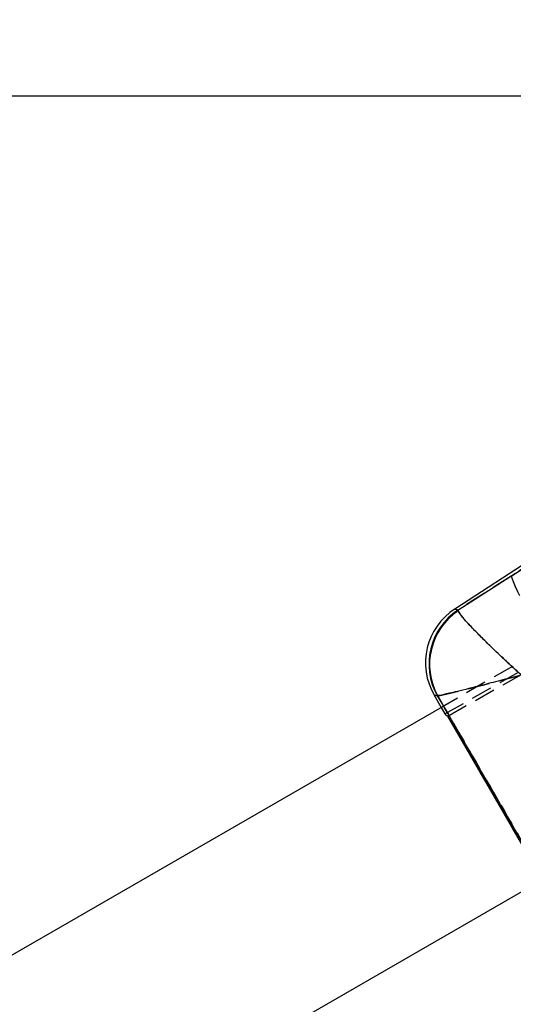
# Model space of a CAD drawing. Extents: x 48 to 629, y 23 to 401.
# Tile 10 of 14: x 259 to 304, y 312 to 401. Entities that reach past the tile are written whole.
import ezdxf

# ---------------------------------------------------------------- set-up
doc = ezdxf.new("R2010")
doc.units = 0
doc.header["$LTSCALE"] = 1.5
doc.linetypes.add('HIDDEN', pattern=[1.905, 1.27, -0.635])
doc.layers.get('0').update_dxf_attribs({"linetype": 'CONTINUOUS'})
doc.styles.add('SLDTEXTSTYLE0', font='TXT', dxfattribs={"width": 0.75})
doc.dimstyles.new('SLDDIMSTYLE1', dxfattribs={"dimtxt": 5.25, "dimasz": 4.953, "dimexe": 0, "dimexo": 0.0625, "dimgap": 1.3125, "dimtad": 1, "dimdec": 0, "dimrnd": 1e-09, "dimzin": 12, "dimtxsty": 'SLDTEXTSTYLE0', "dimsah": 1, "dimcen": 0.09, "dimazin": 3, "dimtfac": 1, "dimtdec": 0, "dimtofl": 0, "dimtmove": 0, "dimatfit": 3, "dimtolj": 1, "dimtzin": 12})

# ---------------------------------------------------------------- blocks, each defined once
blk = doc.blocks.new('_D_1')
at = {"color": 179, "linetype": 'CONTINUOUS'}
for p, q in [((88.149, 307.735), (88.147, 395.828)), ((391.948, 364.845), (391.948, 395.833)), ((88.147, 394.328), (391.948, 394.333))]:
    blk.add_line(p, q, dxfattribs=at)
for points in [[(88.147, 394.328), (93.1, 393.566), (93.1, 395.09)], [(391.948, 394.333), (386.995, 395.095), (386.995, 393.571)]]:
    blk.add_solid(points, dxfattribs=at)
at = {"color": 179, "linetype": 'CONTINUOUS', "insert": (209.397, 401.098, 0.1), "char_height": 5.25, "attachment_point": 1, "rotation": 0.0009, "style": 'SLDTEXTSTYLE0'}
blk.add_mtext('304', dxfattribs=at)

msp = doc.modelspace()

# ---------------------------------------------------------------- linework, layer by layer
at = {"color": 7, "linetype": 'CONTINUOUS'}
for p, q in [((346.778711, 379.489351), (298.357425, 348.048929)), ((298.647052, 347.966325), (303.83387, 351.28155)), ((298.647052, 347.966325), (298.6669, 347.902511)), ((296.497514, 340.304178), (297.143316, 339.185443)), ((296.814447, 340.237886), (296.793064, 340.246249)), ((297.252161, 339.248278), (253.172794, 313.803075)), ((305.771513, 324.491371), (297.732985, 338.416715)), ((259.154947, 296.472538), (306.251092, 323.659201))]:
    msp.add_line(p, q, dxfattribs=at)
at = {"color": 7, "linetype": 'HIDDEN'}
for p, q in [((303.431271, 351.020139), (346.924385, 379.260656)), ((297.732985, 338.416715), (364.878466, 376.42676)), ((344.248092, 377.132159), (303.431271, 351.020139)), ((360.473981, 375.743624), (297.252161, 339.248278)), ((297.474002, 338.612587), (364.186591, 376.350712)), ((303.431271, 351.020139), (298.651112, 347.96517)), ((298.651112, 347.96517), (298.671259, 347.900693)), ((296.797207, 340.245437), (296.818843, 340.236985)), ((297.143316, 339.185443), (297.474695, 338.611387)), ((305.922544, 324.234482), (297.586059, 338.675976))]:
    msp.add_line(p, q, dxfattribs=at)
at = {"color": 8, "linetype": 'CONTINUOUS', "flags": 128}
for points in [[(298.357425, 348.048929), (298.389172, 348.039877), (298.647052, 347.966325)], [(296.793064, 340.246249), (296.52991, 340.297826), (296.497514, 340.304178)]]:
    msp.add_lwpolyline(points, dxfattribs=at)
at = {"color": 7, "linetype": 'HIDDEN', "flags": 128}
for points in [[(298.651112, 347.96517), (298.390528, 348.03949), (298.357425, 348.048929)], [(296.497514, 340.304178), (296.531295, 340.297558), (296.797207, 340.245437)]]:
    msp.add_lwpolyline(points, dxfattribs=at)
at = {"color": 7, "linetype": 'HIDDEN'}
for centre, radius, start, end in [((333.532371, 362.854371), 32.34386, 201.46224484, 215.70120481), ((301.849581, 343.114577), 5.810202, 123.40075777, 209.59135829), ((301.914258, 343.061088), 5.825703, 123.82588355, 208.99715147)]:
    msp.add_arc(centre, radius, start, end, dxfattribs=at)
at = {"color": 7, "linetype": 'CONTINUOUS'}
for centre, radius, start, end in [((301.508105, 343.196583), 5.7855, 122.54226265, 210.39415488), ((301.844844, 343.115714), 5.809846, 123.3950908, 209.59703017), ((301.908788, 343.062812), 5.825163, 123.81628817, 209.00934957)]:
    msp.add_arc(centre, radius, start, end, dxfattribs=at)
at = {"color": 7, "linetype": 'HIDDEN'}
msp.add_ellipse((359.494917, 373.695123), major_axis=(62.02174, 35.081082), ratio=0.069924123, start_param=3.141928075, end_param=3.201772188, dxfattribs=at)
at = {"color": 7, "linetype": 'CONTINUOUS'}
for points, knots in [([(304.369418, 342.106026), (304.364823, 342.110176), (303.871503, 342.555742), (302.92004, 343.428866), (301.702716, 344.584345), (300.718642, 345.551735), (299.783412, 346.508556), (298.954048, 347.421617), (298.761778, 347.743617), (298.6669, 347.902511)], [0, 0, 0, 0, 0.001591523, 0.170880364, 0.331878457, 0.459851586, 0.587799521, 0.796595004, 1, 1, 1, 1]), ([(304.369418, 342.106026), (304.363442, 342.104465), (303.721815, 341.936855), (302.481578, 341.615018), (300.886409, 341.207384), (299.589784, 340.881462), (298.349451, 340.575757), (297.235644, 340.311655), (296.953617, 340.26226), (296.814447, 340.237886)], [0, 0, 0, 0, 0.001591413, 0.170881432, 0.331879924, 0.459852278, 0.587800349, 0.796595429, 1, 1, 1, 1]), ([(306.899695, 322.791364), (305.217421, 325.700912), (301.855155, 331.516061), (298.493923, 337.331926), (296.814447, 340.237886)], [0, 0, 0, 0, 0.5003391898, 1, 1, 1, 1])]:
    msp.add_open_spline(points, degree=3, knots=knots, dxfattribs=at)
at = {"color": 7, "linetype": 'HIDDEN'}
for points, knots in [([(298.671259, 347.900693), (298.76607, 347.741785), (298.958482, 347.419295), (299.78651, 346.506895), (300.721448, 345.549802), (301.705289, 344.58218), (302.922473, 343.426503), (303.873839, 342.553206), (304.367178, 342.107624), (304.371772, 342.103474)], [0, 0, 0, 0, 0.202940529, 0.411852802, 0.539873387, 0.667918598, 0.829015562, 0.998407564, 1, 1, 1, 1]), ([(296.818843, 340.236985), (296.957926, 340.261258), (297.240184, 340.310518), (298.352349, 340.573952), (299.592418, 340.87937), (300.888858, 341.205082), (302.48392, 341.612554), (303.724162, 341.934301), (304.365797, 342.101913), (304.371772, 342.103474)], [0, 0, 0, 0, 0.202940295, 0.411852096, 0.539872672, 0.66791759, 0.82901462, 0.998407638, 1, 1, 1, 1]), ([(296.818843, 340.236985), (298.497762, 337.331966), (301.857988, 331.517799), (305.219224, 325.704329), (306.901036, 322.795529)], [0, 0, 0, 0, 0.499644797, 1, 1, 1, 1])]:
    msp.add_open_spline(points, degree=3, knots=knots, dxfattribs=at)

# ---------------------------------------------------------------- dimensions: what is measured, and where the dimension line sits
at = {"color": 179, "linetype": 'CONTINUOUS'}
dim = msp.add_linear_dim(base=(391.948001, 394.333047), p1=(88.148814, 306.235055), p2=(391.948488, 363.345182), angle=0.0009017, dimstyle='SLDDIMSTYLE1', dxfattribs=at)
dim.commit()
dim.dimension.update_dxf_attribs({"geometry": '_D_1', "text_midpoint": (217.348461, 394.330299), "dimtype": 160})

doc.saveas('drawing.dxf')
